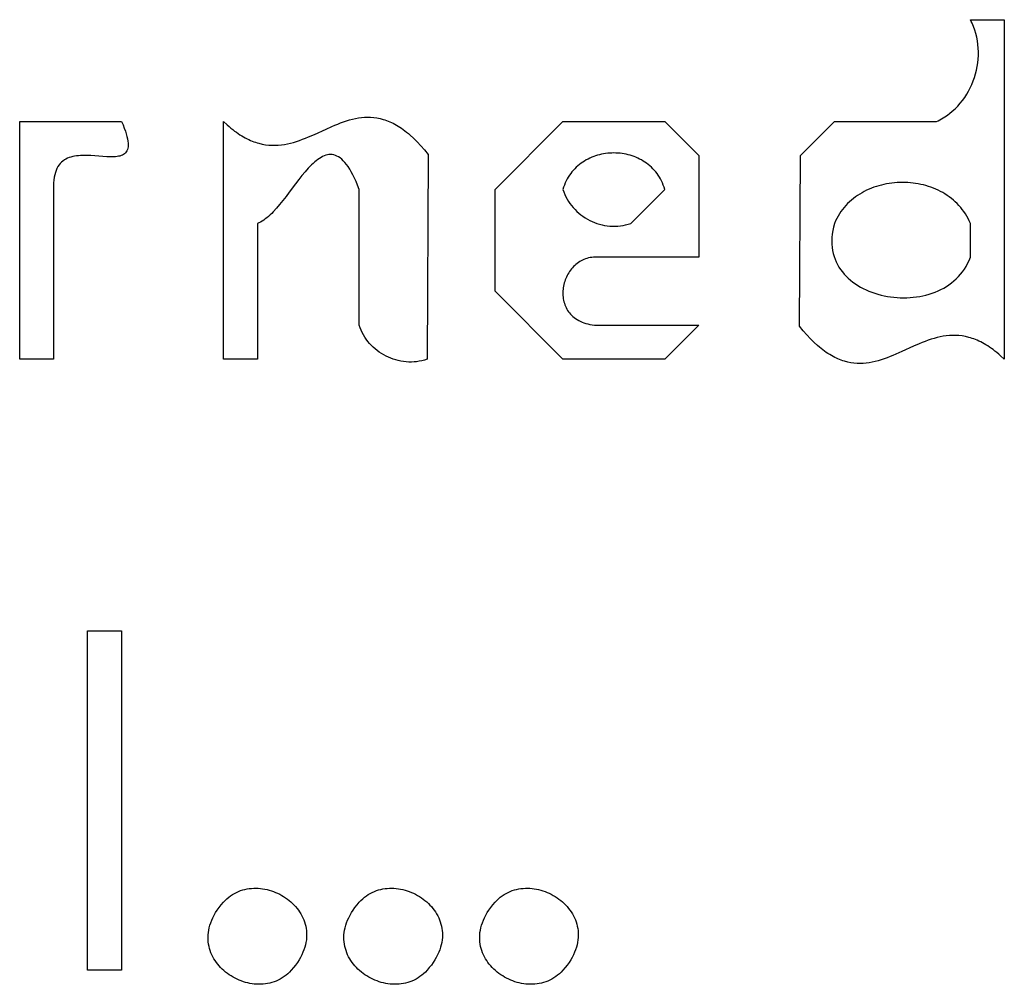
# Model space of a CAD drawing. Extents: x 12 to 166, y 4 to 235.
# Tile 7 of 7: x 130 to 158, y 206 to 234. Entities that reach past the tile are written whole.
import ezdxf

# ---------------------------------------------------------------- set-up
doc = ezdxf.new("R2010")
doc.units = 0

msp = doc.modelspace()

# ---------------------------------------------------------------- linework, layer by layer
for points in [[(157.5, 234.5), (158.5, 234.5), (158.5, 229.5), (158.5, 224.5), (158.389, 224.602), (158.334, 224.65), (158.28, 224.695), (158.225, 224.739), (158.172, 224.78), (158.118, 224.818), (158.065, 224.855), (158.013, 224.889), (157.96, 224.922), (157.908, 224.952), (157.857, 224.981), (157.805, 225.007), (157.754, 225.032), (157.704, 225.055), (157.653, 225.076), (157.603, 225.095), (157.553, 225.112), (157.504, 225.128), (157.455, 225.142), (157.357, 225.165), (157.261, 225.183), (157.165, 225.194), (157.071, 225.2), (156.977, 225.2), (156.884, 225.196), (156.792, 225.187), (156.701, 225.174), (156.611, 225.157), (156.521, 225.137), (156.432, 225.113), (156.343, 225.086), (156.255, 225.056), (156.168, 225.024), (156.08, 224.99), (155.993, 224.955), (155.821, 224.879), (155.477, 224.723), (155.306, 224.646), (155.22, 224.609), (155.134, 224.574), (155.047, 224.54), (154.961, 224.509), (154.874, 224.48), (154.787, 224.454), (154.7, 224.431), (154.612, 224.411), (154.523, 224.395), (154.435, 224.383), (154.345, 224.375), (154.255, 224.372), (154.164, 224.374), (154.072, 224.381), (153.98, 224.393), (153.887, 224.412), (153.793, 224.437), (153.745, 224.452), (153.698, 224.468), (153.65, 224.487), (153.601, 224.507), (153.553, 224.528), (153.504, 224.552), (153.455, 224.578), (153.406, 224.605), (153.357, 224.635), (153.307, 224.666), (153.257, 224.699), (153.206, 224.735), (153.156, 224.772), (153.104, 224.812), (153.053, 224.854), (153.001, 224.898), (152.897, 224.994), (152.791, 225.098), (152.684, 225.213), (152.575, 225.337), (152.465, 225.472), (152.5, 230.5), (153.5, 231.5), (156.5, 231.5), (156.551, 231.525), (156.602, 231.551), (156.651, 231.578), (156.699, 231.607), (156.747, 231.637), (156.793, 231.668), (156.839, 231.7), (156.883, 231.733), (156.968, 231.804), (157.05, 231.878), (157.127, 231.956), (157.2, 232.038), (157.268, 232.124), (157.333, 232.212), (157.392, 232.304), (157.447, 232.399), (157.498, 232.496), (157.544, 232.595), (157.585, 232.696), (157.621, 232.799), (157.653, 232.904), (157.679, 233.01), (157.701, 233.117), (157.717, 233.225), (157.729, 233.334), (157.735, 233.443), (157.736, 233.552), (157.732, 233.661), (157.722, 233.77), (157.707, 233.878), (157.687, 233.985), (157.661, 234.091), (157.629, 234.196), (157.592, 234.299), (157.571, 234.35), (157.549, 234.401), (157.525, 234.451), (157.5, 234.5)], [(129.5, 231.5), (132.5, 231.5), (132.543, 231.399), (132.58, 231.304), (132.612, 231.215), (132.639, 231.133), (132.659, 231.057), (132.675, 230.986), (132.686, 230.921), (132.692, 230.862), (132.694, 230.807), (132.691, 230.757), (132.684, 230.712), (132.672, 230.672), (132.657, 230.636), (132.638, 230.604), (132.615, 230.575), (132.589, 230.551), (132.559, 230.529), (132.526, 230.511), (132.491, 230.496), (132.452, 230.484), (132.411, 230.475), (132.367, 230.467), (132.322, 230.462), (132.274, 230.459), (132.224, 230.458), (132.172, 230.458), (132.063, 230.462), (131.95, 230.469), (131.832, 230.479), (131.712, 230.488), (131.591, 230.496), (131.469, 230.501), (131.409, 230.501), (131.349, 230.501), (131.29, 230.498), (131.232, 230.494), (131.175, 230.488), (131.119, 230.479), (131.064, 230.468), (131.011, 230.454), (130.959, 230.437), (130.91, 230.417), (130.862, 230.394), (130.816, 230.367), (130.773, 230.337), (130.733, 230.302), (130.695, 230.263), (130.659, 230.22), (130.627, 230.172), (130.598, 230.12), (130.573, 230.062), (130.55, 229.999), (130.532, 229.931), (130.517, 229.857), (130.506, 229.777), (130.5, 229.691), (130.498, 229.599), (130.5, 229.5), (130.5, 224.5), (129.5, 224.5), (129.5, 231.5)], [(135.5, 231.5), (135.611, 231.398), (135.666, 231.35), (135.72, 231.305), (135.775, 231.261), (135.828, 231.22), (135.882, 231.182), (135.935, 231.145), (135.987, 231.111), (136.04, 231.078), (136.092, 231.048), (136.143, 231.019), (136.195, 230.993), (136.246, 230.968), (136.296, 230.945), (136.347, 230.924), (136.397, 230.905), (136.447, 230.888), (136.496, 230.872), (136.545, 230.858), (136.643, 230.835), (136.739, 230.817), (136.835, 230.806), (136.929, 230.8), (137.023, 230.8), (137.116, 230.804), (137.208, 230.813), (137.299, 230.826), (137.389, 230.843), (137.479, 230.863), (137.568, 230.887), (137.657, 230.914), (137.745, 230.944), (137.832, 230.976), (137.92, 231.01), (138.007, 231.045), (138.179, 231.121), (138.523, 231.277), (138.694, 231.354), (138.78, 231.391), (138.866, 231.426), (138.953, 231.46), (139.039, 231.491), (139.126, 231.52), (139.213, 231.546), (139.3, 231.569), (139.388, 231.589), (139.477, 231.605), (139.565, 231.617), (139.655, 231.625), (139.745, 231.628), (139.836, 231.626), (139.928, 231.619), (140.02, 231.607), (140.113, 231.588), (140.207, 231.563), (140.255, 231.548), (140.302, 231.532), (140.35, 231.513), (140.399, 231.493), (140.447, 231.472), (140.496, 231.448), (140.545, 231.422), (140.594, 231.395), (140.643, 231.365), (140.693, 231.334), (140.743, 231.301), (140.794, 231.265), (140.844, 231.228), (140.896, 231.188), (140.947, 231.146), (140.999, 231.102), (141.103, 231.006), (141.209, 230.902), (141.316, 230.787), (141.425, 230.663), (141.535, 230.528), (141.5, 224.5), (141.424, 224.475), (141.347, 224.454), (141.27, 224.437), (141.192, 224.425), (141.114, 224.418), (141.036, 224.414), (140.958, 224.415), (140.881, 224.419), (140.804, 224.428), (140.728, 224.44), (140.652, 224.456), (140.577, 224.476), (140.503, 224.499), (140.431, 224.526), (140.359, 224.556), (140.29, 224.589), (140.222, 224.626), (140.155, 224.666), (140.091, 224.708), (140.029, 224.754), (139.969, 224.803), (139.911, 224.854), (139.856, 224.908), (139.804, 224.965), (139.754, 225.024), (139.708, 225.085), (139.664, 225.149), (139.624, 225.215), (139.588, 225.283), (139.555, 225.354), (139.525, 225.426), (139.5, 225.5), (139.5, 229.5), (139.453, 229.621), (139.406, 229.733), (139.359, 229.836), (139.312, 229.932), (139.266, 230.019), (139.219, 230.099), (139.172, 230.171), (139.125, 230.236), (139.078, 230.294), (139.031, 230.345), (138.984, 230.389), (138.938, 230.427), (138.891, 230.458), (138.844, 230.483), (138.797, 230.502), (138.75, 230.516), (138.703, 230.524), (138.656, 230.526), (138.609, 230.524), (138.562, 230.517), (138.516, 230.505), (138.469, 230.489), (138.422, 230.468), (138.375, 230.443), (138.328, 230.415), (138.281, 230.383), (138.234, 230.347), (138.188, 230.308), (138.141, 230.267), (138.094, 230.222), (138.047, 230.175), (138, 230.125), (137.906, 230.019), (137.812, 229.906), (137.719, 229.788), (137.625, 229.666), (137.438, 229.417), (137.344, 229.293), (137.25, 229.172), (137.156, 229.055), (137.062, 228.945), (136.969, 228.842), (136.922, 228.794), (136.875, 228.748), (136.828, 228.705), (136.781, 228.665), (136.734, 228.629), (136.688, 228.595), (136.641, 228.566), (136.594, 228.54), (136.547, 228.518), (136.5, 228.5), (136.5, 224.5), (135.5, 224.5), (135.5, 231.5)], [(145.5, 231.5), (148.5, 231.5), (149.5, 230.5), (149.5, 227.5), (146.5, 227.5), (146.448, 227.502), (146.398, 227.5), (146.348, 227.496), (146.299, 227.49), (146.252, 227.48), (146.206, 227.468), (146.161, 227.454), (146.117, 227.437), (146.074, 227.418), (146.033, 227.397), (145.993, 227.373), (145.954, 227.348), (145.917, 227.321), (145.881, 227.292), (145.846, 227.261), (145.813, 227.228), (145.781, 227.194), (145.751, 227.159), (145.723, 227.122), (145.696, 227.084), (145.67, 227.045), (145.647, 227.004), (145.625, 226.963), (145.604, 226.92), (145.585, 226.877), (145.568, 226.833), (145.553, 226.789), (145.54, 226.744), (145.528, 226.698), (145.518, 226.652), (145.511, 226.606), (145.505, 226.559), (145.501, 226.512), (145.499, 226.466), (145.499, 226.419), (145.501, 226.373), (145.505, 226.327), (145.511, 226.281), (145.519, 226.235), (145.53, 226.19), (145.542, 226.146), (145.557, 226.102), (145.574, 226.059), (145.594, 226.017), (145.615, 225.976), (145.639, 225.937), (145.665, 225.898), (145.694, 225.86), (145.725, 225.824), (145.759, 225.789), (145.795, 225.756), (145.833, 225.724), (145.874, 225.694), (145.918, 225.666), (145.964, 225.639), (146.012, 225.615), (146.064, 225.592), (146.118, 225.572), (146.175, 225.554), (146.234, 225.538), (146.296, 225.525), (146.361, 225.514), (146.429, 225.506), (146.5, 225.5), (149.5, 225.5), (148.5, 224.5), (145.5, 224.5), (143.5, 226.5), (143.5, 229.5), (145.5, 231.5)], [(148.5, 229.5), (148.48, 229.566), (148.457, 229.63), (148.431, 229.692), (148.404, 229.752), (148.374, 229.809), (148.341, 229.865), (148.307, 229.918), (148.271, 229.97), (148.233, 230.019), (148.192, 230.066), (148.15, 230.111), (148.107, 230.154), (148.062, 230.195), (148.015, 230.234), (147.966, 230.27), (147.917, 230.305), (147.866, 230.337), (147.814, 230.368), (147.76, 230.396), (147.706, 230.422), (147.65, 230.446), (147.594, 230.468), (147.537, 230.488), (147.479, 230.506), (147.421, 230.522), (147.362, 230.535), (147.302, 230.547), (147.242, 230.556), (147.182, 230.564), (147.121, 230.569), (147.061, 230.572), (147, 230.573), (146.939, 230.572), (146.879, 230.569), (146.818, 230.564), (146.758, 230.556), (146.698, 230.547), (146.638, 230.535), (146.579, 230.522), (146.521, 230.506), (146.463, 230.488), (146.406, 230.468), (146.35, 230.446), (146.294, 230.422), (146.24, 230.396), (146.186, 230.368), (146.134, 230.337), (146.083, 230.305), (146.034, 230.27), (145.985, 230.234), (145.938, 230.195), (145.893, 230.154), (145.85, 230.111), (145.808, 230.066), (145.767, 230.019), (145.729, 229.97), (145.693, 229.918), (145.659, 229.865), (145.626, 229.809), (145.596, 229.752), (145.569, 229.692), (145.543, 229.63), (145.52, 229.566), (145.5, 229.5), (145.525, 229.426), (145.555, 229.354), (145.588, 229.283), (145.624, 229.215), (145.664, 229.149), (145.708, 229.085), (145.754, 229.024), (145.804, 228.965), (145.856, 228.908), (145.911, 228.854), (145.969, 228.803), (146.029, 228.754), (146.091, 228.708), (146.155, 228.666), (146.222, 228.626), (146.29, 228.589), (146.359, 228.556), (146.431, 228.526), (146.503, 228.499), (146.577, 228.476), (146.652, 228.456), (146.728, 228.44), (146.804, 228.428), (146.881, 228.419), (146.958, 228.415), (147.036, 228.414), (147.114, 228.418), (147.192, 228.425), (147.27, 228.437), (147.347, 228.454), (147.424, 228.475), (147.5, 228.5), (148.5, 229.5)], [(157.5, 228.5), (157.467, 228.574), (157.432, 228.646), (157.394, 228.716), (157.353, 228.783), (157.309, 228.848), (157.263, 228.911), (157.215, 228.971), (157.164, 229.029), (157.112, 229.084), (157.057, 229.137), (157, 229.188), (156.941, 229.236), (156.88, 229.282), (156.818, 229.325), (156.753, 229.367), (156.688, 229.405), (156.62, 229.442), (156.552, 229.476), (156.482, 229.508), (156.411, 229.537), (156.339, 229.564), (156.266, 229.589), (156.192, 229.611), (156.117, 229.631), (156.041, 229.649), (155.965, 229.664), (155.888, 229.677), (155.811, 229.687), (155.733, 229.695), (155.655, 229.701), (155.577, 229.705), (155.499, 229.706), (155.421, 229.704), (155.342, 229.701), (155.264, 229.695), (155.187, 229.686), (155.11, 229.676), (155.033, 229.663), (154.956, 229.647), (154.881, 229.63), (154.806, 229.609), (154.732, 229.587), (154.659, 229.562), (154.587, 229.535), (154.516, 229.506), (154.446, 229.474), (154.377, 229.44), (154.31, 229.403), (154.244, 229.364), (154.18, 229.323), (154.118, 229.279), (154.057, 229.234), (153.998, 229.185), (153.941, 229.135), (153.886, 229.082), (153.833, 229.027), (153.783, 228.969), (153.735, 228.909), (153.689, 228.847), (153.645, 228.782), (153.604, 228.715), (153.566, 228.646), (153.531, 228.574), (153.498, 228.501), (153.47, 228.392), (153.447, 228.286), (153.432, 228.183), (153.422, 228.082), (153.419, 227.983), (153.421, 227.887), (153.43, 227.794), (153.443, 227.703), (153.462, 227.615), (153.486, 227.529), (153.516, 227.447), (153.549, 227.366), (153.588, 227.289), (153.631, 227.214), (153.678, 227.143), (153.73, 227.073), (153.785, 227.007), (153.844, 226.944), (153.906, 226.883), (153.972, 226.825), (154.041, 226.771), (154.114, 226.719), (154.189, 226.67), (154.266, 226.624), (154.346, 226.581), (154.429, 226.541), (154.513, 226.504), (154.6, 226.47), (154.688, 226.44), (154.778, 226.412), (154.869, 226.388), (154.961, 226.367), (155.055, 226.349), (155.149, 226.334), (155.244, 226.322), (155.34, 226.314), (155.436, 226.309), (155.532, 226.307), (155.628, 226.308), (155.724, 226.313), (155.819, 226.322), (155.914, 226.333), (156.008, 226.349), (156.101, 226.367), (156.193, 226.389), (156.284, 226.415), (156.374, 226.444), (156.462, 226.477), (156.548, 226.513), (156.632, 226.553), (156.714, 226.596), (156.793, 226.643), (156.87, 226.694), (156.944, 226.748), (157.016, 226.806), (157.084, 226.868), (157.149, 226.934), (157.211, 227.003), (157.269, 227.076), (157.324, 227.153), (157.374, 227.234), (157.42, 227.319), (157.462, 227.407), (157.5, 227.5), (157.5, 228.5)], [(131.5, 216.5), (132.5, 216.5), (132.5, 211.5), (132.5, 206.5), (131.5, 206.5), (131.5, 211.5), (131.5, 216.5)], [(135.5, 208.5), (135.55, 208.553), (135.602, 208.603), (135.656, 208.648), (135.711, 208.69), (135.768, 208.728), (135.826, 208.763), (135.886, 208.793), (135.946, 208.82), (136.008, 208.844), (136.071, 208.864), (136.134, 208.881), (136.198, 208.894), (136.263, 208.904), (136.328, 208.911), (136.393, 208.915), (136.458, 208.915), (136.524, 208.913), (136.59, 208.908), (136.655, 208.899), (136.72, 208.888), (136.785, 208.874), (136.849, 208.858), (136.913, 208.838), (136.975, 208.816), (137.037, 208.792), (137.098, 208.765), (137.158, 208.736), (137.217, 208.704), (137.274, 208.67), (137.33, 208.633), (137.384, 208.595), (137.436, 208.554), (137.487, 208.512), (137.536, 208.467), (137.582, 208.42), (137.627, 208.372), (137.669, 208.322), (137.708, 208.27), (137.746, 208.216), (137.78, 208.161), (137.812, 208.104), (137.841, 208.045), (137.866, 207.985), (137.889, 207.924), (137.908, 207.861), (137.924, 207.797), (137.937, 207.732), (137.946, 207.666), (137.951, 207.599), (137.952, 207.53), (137.95, 207.461), (137.943, 207.391), (137.932, 207.32), (137.917, 207.248), (137.897, 207.175), (137.873, 207.102), (137.844, 207.028), (137.81, 206.954), (137.771, 206.879), (137.728, 206.804), (137.679, 206.728), (137.625, 206.652), (137.565, 206.576), (137.5, 206.5), (137.45, 206.447), (137.398, 206.397), (137.344, 206.352), (137.289, 206.31), (137.232, 206.272), (137.174, 206.237), (137.114, 206.207), (137.054, 206.18), (136.992, 206.156), (136.929, 206.136), (136.866, 206.119), (136.802, 206.106), (136.737, 206.096), (136.672, 206.089), (136.607, 206.085), (136.542, 206.085), (136.476, 206.087), (136.41, 206.092), (136.345, 206.101), (136.28, 206.112), (136.215, 206.126), (136.151, 206.142), (136.087, 206.162), (136.025, 206.184), (135.963, 206.208), (135.902, 206.235), (135.842, 206.264), (135.783, 206.296), (135.726, 206.33), (135.67, 206.367), (135.616, 206.405), (135.564, 206.446), (135.513, 206.488), (135.464, 206.533), (135.418, 206.58), (135.373, 206.628), (135.331, 206.678), (135.292, 206.73), (135.254, 206.784), (135.22, 206.839), (135.188, 206.896), (135.159, 206.955), (135.134, 207.015), (135.111, 207.076), (135.092, 207.139), (135.076, 207.203), (135.063, 207.268), (135.054, 207.334), (135.049, 207.401), (135.048, 207.47), (135.05, 207.539), (135.057, 207.609), (135.068, 207.68), (135.083, 207.752), (135.103, 207.825), (135.127, 207.898), (135.156, 207.972), (135.19, 208.046), (135.229, 208.121), (135.272, 208.196), (135.321, 208.272), (135.375, 208.348), (135.435, 208.424), (135.5, 208.5)], [(139.5, 208.5), (139.55, 208.553), (139.602, 208.603), (139.656, 208.648), (139.711, 208.69), (139.768, 208.728), (139.826, 208.763), (139.886, 208.793), (139.946, 208.82), (140.008, 208.844), (140.071, 208.864), (140.134, 208.881), (140.198, 208.894), (140.263, 208.904), (140.328, 208.911), (140.393, 208.915), (140.458, 208.915), (140.524, 208.913), (140.59, 208.908), (140.655, 208.899), (140.72, 208.888), (140.785, 208.874), (140.849, 208.858), (140.913, 208.838), (140.975, 208.816), (141.037, 208.792), (141.098, 208.765), (141.158, 208.736), (141.217, 208.704), (141.274, 208.67), (141.33, 208.633), (141.384, 208.595), (141.436, 208.554), (141.487, 208.512), (141.536, 208.467), (141.582, 208.42), (141.627, 208.372), (141.669, 208.322), (141.708, 208.27), (141.746, 208.216), (141.78, 208.161), (141.812, 208.104), (141.841, 208.045), (141.866, 207.985), (141.889, 207.924), (141.908, 207.861), (141.924, 207.797), (141.937, 207.732), (141.946, 207.666), (141.951, 207.599), (141.952, 207.53), (141.95, 207.461), (141.943, 207.391), (141.932, 207.32), (141.917, 207.248), (141.897, 207.175), (141.873, 207.102), (141.844, 207.028), (141.81, 206.954), (141.771, 206.879), (141.728, 206.804), (141.679, 206.728), (141.625, 206.652), (141.565, 206.576), (141.5, 206.5), (141.45, 206.447), (141.398, 206.397), (141.344, 206.352), (141.289, 206.31), (141.232, 206.272), (141.174, 206.237), (141.114, 206.207), (141.054, 206.18), (140.992, 206.156), (140.929, 206.136), (140.866, 206.119), (140.802, 206.106), (140.737, 206.096), (140.672, 206.089), (140.607, 206.085), (140.542, 206.085), (140.476, 206.087), (140.41, 206.092), (140.345, 206.101), (140.28, 206.112), (140.215, 206.126), (140.151, 206.142), (140.087, 206.162), (140.025, 206.184), (139.963, 206.208), (139.902, 206.235), (139.842, 206.264), (139.783, 206.296), (139.726, 206.33), (139.67, 206.367), (139.616, 206.405), (139.564, 206.446), (139.513, 206.488), (139.464, 206.533), (139.418, 206.58), (139.373, 206.628), (139.331, 206.678), (139.292, 206.73), (139.254, 206.784), (139.22, 206.839), (139.188, 206.896), (139.159, 206.955), (139.134, 207.015), (139.111, 207.076), (139.092, 207.139), (139.076, 207.203), (139.063, 207.268), (139.054, 207.334), (139.049, 207.401), (139.048, 207.47), (139.05, 207.539), (139.057, 207.609), (139.068, 207.68), (139.083, 207.752), (139.103, 207.825), (139.127, 207.898), (139.156, 207.972), (139.19, 208.046), (139.229, 208.121), (139.272, 208.196), (139.321, 208.272), (139.375, 208.348), (139.435, 208.424), (139.5, 208.5)], [(143.5, 208.5), (143.55, 208.553), (143.602, 208.603), (143.656, 208.648), (143.711, 208.69), (143.768, 208.728), (143.826, 208.763), (143.886, 208.793), (143.946, 208.82), (144.008, 208.844), (144.071, 208.864), (144.134, 208.881), (144.198, 208.894), (144.263, 208.904), (144.328, 208.911), (144.393, 208.915), (144.458, 208.915), (144.524, 208.913), (144.59, 208.908), (144.655, 208.899), (144.72, 208.888), (144.785, 208.874), (144.849, 208.858), (144.913, 208.838), (144.975, 208.816), (145.037, 208.792), (145.098, 208.765), (145.158, 208.736), (145.217, 208.704), (145.274, 208.67), (145.33, 208.633), (145.384, 208.595), (145.436, 208.554), (145.487, 208.512), (145.536, 208.467), (145.582, 208.42), (145.627, 208.372), (145.669, 208.322), (145.708, 208.27), (145.746, 208.216), (145.78, 208.161), (145.812, 208.104), (145.841, 208.045), (145.866, 207.985), (145.889, 207.924), (145.908, 207.861), (145.924, 207.797), (145.937, 207.732), (145.946, 207.666), (145.951, 207.599), (145.952, 207.53), (145.95, 207.461), (145.943, 207.391), (145.932, 207.32), (145.917, 207.248), (145.897, 207.175), (145.873, 207.102), (145.844, 207.028), (145.81, 206.954), (145.771, 206.879), (145.728, 206.804), (145.679, 206.728), (145.625, 206.652), (145.565, 206.576), (145.5, 206.5), (145.45, 206.447), (145.398, 206.397), (145.344, 206.352), (145.289, 206.31), (145.232, 206.272), (145.174, 206.237), (145.114, 206.207), (145.054, 206.18), (144.992, 206.156), (144.929, 206.136), (144.866, 206.119), (144.802, 206.106), (144.737, 206.096), (144.672, 206.089), (144.607, 206.085), (144.542, 206.085), (144.476, 206.087), (144.41, 206.092), (144.345, 206.101), (144.28, 206.112), (144.215, 206.126), (144.151, 206.142), (144.087, 206.162), (144.025, 206.184), (143.963, 206.208), (143.902, 206.235), (143.842, 206.264), (143.783, 206.296), (143.726, 206.33), (143.67, 206.367), (143.616, 206.405), (143.564, 206.446), (143.513, 206.488), (143.464, 206.533), (143.418, 206.58), (143.373, 206.628), (143.331, 206.678), (143.292, 206.73), (143.254, 206.784), (143.22, 206.839), (143.188, 206.896), (143.159, 206.955), (143.134, 207.015), (143.111, 207.076), (143.092, 207.139), (143.076, 207.203), (143.063, 207.268), (143.054, 207.334), (143.049, 207.401), (143.048, 207.47), (143.05, 207.539), (143.057, 207.609), (143.068, 207.68), (143.083, 207.752), (143.103, 207.825), (143.127, 207.898), (143.156, 207.972), (143.19, 208.046), (143.229, 208.121), (143.272, 208.196), (143.321, 208.272), (143.375, 208.348), (143.435, 208.424), (143.5, 208.5)]]:
    msp.add_lwpolyline(points, close=True)

doc.saveas('drawing.dxf')
